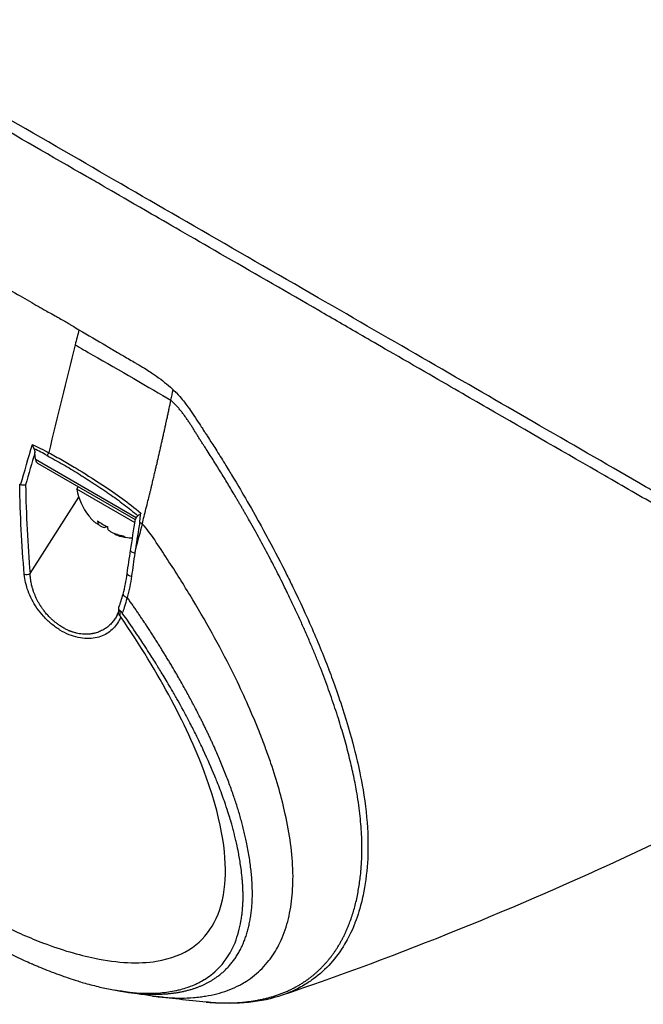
# Model space of a CAD drawing. Header units: millimetres. Extents: x 0 to 5219, y 0 to 2970.
# Tile 199 of 229: x 3303 to 3368, y 1363 to 1466. Entities that reach past the tile are written whole.
import ezdxf

# ---------------------------------------------------------------- set-up
doc = ezdxf.new("R2010")
doc.units = ezdxf.units.MM
doc.header["$LTSCALE"] = 0.2
doc.layers.add('01_Object Line', color=4, linetype='Continuous')

# ---------------------------------------------------------------- blocks, each defined once
blk = doc.blocks.new('Blk$A18R1-4W24T')
for p, q in [((56.5, 126.21), (56.5, 126.21)), ((56.96, 125.95), (56.96, 125.95)), ((59.95, 124.22), (59.95, 124.22)), ((67.22, 119.93), (67.22, 119.93)), ((67.58, 119.7), (67.58, 119.7)), ((55.61, 110.6), (55.54, 111.32)), ((57.37, 111.09), (57.37, 111.09)), ((57.56, 110.98), (57.56, 110.98)), ((55.61, 110.6), (66.12, 104.53)), ((66.04, 104.28), (55.86, 110.16)), ((57.02, 110.89), (57.02, 110.89)), ((57.21, 110.79), (57.21, 110.79)), ((57.75, 110.48), (57.75, 110.48)), ((57.78, 110.47), (57.78, 110.47)), ((57.78, 110.47), (57.78, 110.47)), ((58.11, 110.68), (58.11, 110.68)), ((58.13, 110.66), (58.13, 110.67)), ((58.14, 110.66), (58.14, 110.66)), ((59.92, 107.48), (60.07, 107.73)), ((65.99, 103.98), (59.92, 107.48)), ((62.92, 107.26), (62.92, 107.26)), ((63.1, 107.58), (63.1, 107.59)), ((55.04, 98.68), (60.12, 106.66)), ((66.13, 104.84), (66.13, 104.84)), ((66.34, 105.19), (66.34, 105.19)), ((62.2, 104.09), (62.11, 103.94)), ((62.23, 104.07), (62.11, 103.87)), ((62.94, 103.65), (62.86, 103.51)), ((66.66, 103.59), (66.66, 103.59)), ((64.51, 102.67), (64.46, 102.58)), ((77.53, 56.12), (77.53, 56.12))]:
    blk.add_line(p, q)
for centre, radius, start, end in [((60.53, 111.5), 2, 254.2771, 254.3594), ((65.94, 108.5), 6.1, 189.6019, 218.4979), ((65.94, 108.5), 6.1, 261.5021, 267.9858), ((65.94, 108.5), 6.1, 273.8827, 273.8836)]:
    blk.add_arc(centre, radius, start, end)
for centre, major_axis, ratio, start_param, end_param in [((419.54, 187.95), (268.94, 465.62), 0.577489, 2.023186, 2.02639), ((345.58, 242.02), (-235.62, -422.84), 0.457824, 5.239488, 5.266396), ((-16.43, 189.26), (-7.07, -200.14), 0.472006, 1.216923, 1.222736), ((334.3, 159), (225.1, 337.87), 0.576559, 2.069651, 2.079068), ((57.24, 111.62), (0.476, 0.88), 0.075087, 1.985052, 2.407278), ((56.42, 110.99), (-0.599, -0.805), 0.680385, 5.629657, 6.362235), ((64.15, 109.53), (-2.85, -4.94), 0.274468, 6.173187, 6.178171), ((65.79, 108.58), (-3.03, -5.25), 0.961596, 5.920984, 6.02203), ((65.42, 108.8), (-3.03, -5.25), 0.274468, 5.920984, 6.02203), ((65.43, 108.79), (-2.85, -4.94), 0.961596, 6.173187, 6.393184), ((60.65, 137.86), (5.58, 88.89), 0.096104, 4.327951, 4.336128), ((70.5, 115.33), (-20.16, 13.35), 0.484782, 1.690703, 1.702918), ((65.42, 108.8), (-3.03, -5.25), 0.274468, 0.261155, 0.360779), ((66.45, 108.2), (-2.85, -4.94), 0.961596, 6.175476, 6.178171), ((66.46, 108.2), (-3.03, -5.25), 0.274468, 5.920984, 6.02203), ((65.79, 108.58), (-3.03, -5.25), 0.961596, 0.261155, 0.362202), ((66.09, 108.41), (-3.03, -5.25), 0.961596, 0.261155, 0.360779), ((67.73, 107.46), (-2.85, -4.94), 0.274468, 6.173187, 6.390894), ((66.01, 101.02), (0.494, -0.075), 0.396255, 3.141956, 4.679914), ((54.7, 98.91), (0.498, 0.044), 0.662978, 4.086981, 5.404121), ((65.67, 98.61), (-0.496, 0.066), 0.413843, 6.283184, 7.819929), ((65.22, 96.41), (-0.483, 0.131), 0.432531, 6.283182, 7.875497), ((-25.86, 182.16), (90.07, -88.28), 0.074212, 0.045471, 0.088644), ((984.32, 1015.05), (992.88, 957.95), 0.086164, 3.473515, 3.473518), ((955.57, 1055.64), (963.66, 998.58), 0.116885, 3.458573, 3.458575), ((901.19, 1062.95), (909.47, 1005.8), 0.145669, 3.476199, 3.476201), ((901.19, 1062.95), (909.47, 1005.8), 0.145669, 3.445389, 3.445393), ((826.17, 1037.82), (-835.25, -980.46), 0.172355, 0.32635, 0.326359), ((826.17, 1037.82), (-835.25, -980.46), 0.172355, 0.290682, 0.290728)]:
    blk.add_ellipse(centre, major_axis=major_axis, ratio=ratio, start_param=start_param, end_param=end_param)
for points, knots in [([(129.05, 102.07), (128.82, 102.21), (128.59, 102.34), (128.05, 102.65), (127.75, 102.83), (127.06, 103.23), (126.66, 103.46), (125.47, 104.15), (124.67, 104.61), (122.13, 106.07), (120.36, 107.09), (115.03, 110.17), (111.34, 112.3), (100.52, 118.55), (92.97, 122.91), (76.21, 132.58), (67.8, 137.43), (55.88, 144.32), (51.67, 146.76), (43.04, 151.74), (38.77, 154.2), (34.87, 156.45)], [-10.794601, -10.794601, -10.794601, -10.794601, -10.700272, -10.700272, -10.578462, -10.578462, -10.421195, -10.421195, -10.108787, -10.108787, -9.443961, -9.443961, -8.149298, -8.149298, -5.793129, -5.793129, -3.135292, -3.135292, -1.653975, -1.653975, 0, 0, 0, 0]), ([(152.56, 87.2), (152.56, 87.2), (152.55, 87.2), (152.55, 87.2), (152.53, 87.21), (152.46, 87.25), (152.17, 87.42), (152.03, 87.5), (151.88, 87.59), (151.73, 87.67), (151.54, 87.78), (151.36, 87.89), (151.24, 87.96), (150.44, 88.42), (149.3, 89.08), (147.88, 89.9), (147.32, 90.22), (146.57, 90.66), (145.52, 91.26), (144.66, 91.76), (143.94, 92.17), (143.46, 92.45), (143.1, 92.66), (142.86, 92.79), (142.76, 92.85), (141.92, 93.34), (141.38, 93.65), (141.23, 93.73), (141.04, 93.85), (140.84, 93.96), (140.64, 94.07), (140.57, 94.12), (140.49, 94.16), (140.42, 94.2), (139.99, 94.45), (139.7, 94.62), (139.57, 94.69), (139.44, 94.77), (139.3, 94.85), (139.15, 94.94), (138.77, 95.16), (138.3, 95.42), (137.75, 95.74), (136.87, 96.23), (136.18, 96.63), (135.73, 96.89), (135.28, 97.15), (134.57, 97.56), (133.55, 98.16), (132.84, 98.57), (132.25, 98.92), (131.79, 99.19), (131.56, 99.32), (131.36, 99.44), (131.19, 99.53), (130.68, 99.82), (130.16, 100.13), (129.63, 100.43), (129.32, 100.61), (129, 100.79), (128.69, 100.97), (128.03, 101.35), (127.6, 101.6), (127.4, 101.72), (126.97, 101.97), (126.53, 102.22), (126.08, 102.48), (125.66, 102.72), (125.24, 102.97), (124.81, 103.21), (123.45, 104), (122.06, 104.8), (120.65, 105.62), (118.79, 106.69), (116.89, 107.79), (114.94, 108.92), (111.04, 111.17), (106.95, 113.52), (102.7, 115.98), (101.75, 116.52), (100.78, 117.09), (99.76, 117.67), (98.62, 118.33), (97.44, 119.02), (96.21, 119.73), (92.98, 121.59), (90.7, 122.91), (89.48, 123.61), (88.05, 124.44), (86.61, 125.27), (85.15, 126.11), (81.97, 127.95), (78.72, 129.83), (75.43, 131.72), (72.4, 133.48), (69.81, 134.97), (67.71, 136.18), (64.26, 138.17), (62.12, 139.41), (61.31, 139.88), (61.09, 140), (60.97, 140.07), (60.94, 140.09), (57.3, 142.19), (53.68, 144.28), (50.14, 146.32), (49.64, 146.61), (49.15, 146.9), (48.65, 147.18), (47.04, 148.11), (45.73, 148.87), (44.71, 149.46), (43.7, 150.05), (42.69, 150.62), (41.71, 151.19), (41.44, 151.35), (41.16, 151.51), (40.89, 151.66), (37.53, 153.6), (35.32, 154.88), (34.02, 155.63), (33.92, 155.69), (33.83, 155.74), (33.74, 155.8)], [-0.7635222, -0.7635222, -0.7635222, -0.7635222, -0.75, -0.75, -0.75, -0.71875, -0.71875, -0.71875, -0.7052239, -0.7052239, -0.7052239, -0.6875, -0.6875, -0.6875, -0.625, -0.625, -0.625, -0.59375, -0.59375, -0.59375, -0.5758637, -0.5758637, -0.5758637, -0.5625, -0.5625, -0.5625, -0.546875, -0.546875, -0.546875, -0.5411757, -0.5411757, -0.5411757, -0.5390625, -0.5390625, -0.5390625, -0.53125, -0.53125, -0.53125, -0.5266987, -0.5266987, -0.5266987, -0.515625, -0.515625, -0.515625, -0.5, -0.5, -0.5, -0.484375, -0.484375, -0.484375, -0.4739987, -0.4739987, -0.4739987, -0.46875, -0.46875, -0.46875, -0.4588678, -0.4588678, -0.4588678, -0.453125, -0.453125, -0.453125, -0.4453125, -0.4453125, -0.4453125, -0.4375, -0.4375, -0.4375, -0.4300483, -0.4300483, -0.4300483, -0.40625, -0.40625, -0.40625, -0.375, -0.375, -0.375, -0.3125, -0.3125, -0.3125, -0.2978036, -0.2978036, -0.2978036, -0.28125, -0.28125, -0.28125, -0.25, -0.25, -0.25, -0.2303717, -0.2303717, -0.2303717, -0.1875, -0.1875, -0.1875, -0.1671318, -0.1671318, -0.1671318, -0.1337093, -0.1337093, -0.1337093, -0.125, -0.125, -0.125, -0.0780464, -0.0780464, -0.0780464, -0.0714286, -0.0714286, -0.0714286, -0.0535714, -0.0535714, -0.0535714, -0.039579, -0.039579, -0.039579, -0.0357143, -0.0357143, -0.0357143, -0.0025653, -0.0025653, -0.0025653, 0, 0, 0, 0]), ([(29.83, 141.61), (30.64, 141.14), (32.42, 140.11), (35.36, 138.41), (36.09, 137.99), (36.9, 137.52), (37.79, 137.01), (38.04, 136.86), (38.43, 136.64), (38.97, 136.33), (40.08, 135.69), (41.8, 134.7), (44.2, 133.31), (44.61, 133.07), (45.89, 132.33), (48.1, 131.06), (48.39, 130.89), (48.66, 130.73), (48.93, 130.58), (50.21, 129.84), (51.26, 129.24), (52.06, 128.77), (53.63, 127.86), (54.98, 127.08), (56.08, 126.45), (56.34, 126.3), (56.68, 126.11), (57.09, 125.88), (57.68, 125.55), (58.02, 125.36), (58.11, 125.31), (58.5, 125.09), (58.84, 124.89), (59.13, 124.72), (59.23, 124.67), (59.32, 124.61), (59.41, 124.56), (59.66, 124.4), (59.91, 124.25), (60.14, 124.1)], [0, 0, 0, 0, 0.228501, 0.228501, 0.228501, 0.285714, 0.285714, 0.285714, 0.355598, 0.355598, 0.355598, 0.5, 0.5, 0.5, 0.625, 0.625, 0.625, 0.646657, 0.646657, 0.646657, 0.75, 0.75, 0.75, 0.875, 0.875, 0.875, 0.90625, 0.90625, 0.90625, 0.9375, 0.9375, 0.9375, 0.96875, 0.96875, 0.96875, 0.976835, 0.976835, 0.976835, 1, 1, 1, 1]), ([(60.14, 124.1), (61.1, 123.54), (62.06, 122.98), (63.02, 122.42), (63.28, 122.27), (63.66, 122.04), (64.17, 121.74), (64.33, 121.65), (64.48, 121.56), (64.63, 121.47), (65.05, 121.23), (65.48, 120.98), (65.9, 120.73), (66, 120.67), (66.36, 120.46), (66.97, 120.09), (67.42, 119.81), (67.77, 119.58), (68.02, 119.41), (68.6, 119.01), (69.16, 118.59), (69.68, 118.12), (69.78, 118.04), (69.87, 117.95), (69.96, 117.86)], [0, 0, 0, 0, 0.2857143, 0.2857143, 0.2857143, 0.4, 0.4, 0.4, 0.4457982, 0.4457982, 0.4457982, 0.5714286, 0.5714286, 0.5714286, 0.6785714, 0.6785714, 0.6785714, 0.7857143, 0.7857143, 0.7857143, 0.9669132, 0.9669132, 0.9669132, 0.9999998, 0.9999998, 0.9999998, 0.9999998]), ([(59.74, 122.54), (60.29, 122.23), (60.92, 121.86), (61.6, 121.47), (64.24, 119.95), (67.61, 118), (69.73, 116.78)], [0.0000136, 0.0000136, 0.0000136, 0.0000136, 0.2054732, 0.2054732, 0.2054732, 1, 1, 1, 1]), ([(69.96, 117.86), (70.13, 117.7), (70.24, 117.59), (70.31, 117.52), (70.8, 117.01), (71.11, 116.6), (71.3, 116.34), (71.6, 115.95), (71.77, 115.69), (71.84, 115.59), (72.02, 115.33), (72.22, 115.03), (72.45, 114.68), (72.82, 114.12), (73.05, 113.76), (73.14, 113.62), (73.19, 113.55), (73.24, 113.47), (73.29, 113.4), (73.36, 113.28), (73.44, 113.16), (73.52, 113.04), (73.56, 112.97), (73.7, 112.76), (73.91, 112.43), (74.14, 112.07), (74.43, 111.62), (74.76, 111.09), (75.07, 110.59), (75.38, 110.1), (75.68, 109.6), (75.83, 109.35), (76.07, 108.96), (76.39, 108.44), (76.73, 107.86), (77.17, 107.12), (77.69, 106.21), (78.9, 104.11), (79.61, 102.8), (79.89, 102.26), (80.57, 101.02), (81.21, 99.77), (81.83, 98.53), (81.96, 98.28), (82.09, 98.02), (82.21, 97.77), (82.6, 96.99), (83.29, 95.57), (84.2, 93.52), (84.88, 91.99), (85.51, 90.47), (86.09, 88.97), (86.1, 88.94), (86.11, 88.91), (86.12, 88.88), (86.59, 87.66), (87.17, 86.07), (87.78, 84.15), (88.43, 82.07), (88.8, 80.64), (89.01, 79.78), (89.07, 79.52), (89.12, 79.31), (89.16, 79.16), (89.31, 78.5), (89.55, 77.47), (89.77, 76.13), (90.03, 74.57), (90.2, 73.08), (90.26, 71.66), (90.26, 71.64), (90.26, 71.62), (90.26, 71.6), (90.31, 70.38), (90.29, 69.2), (90.2, 68.09), (90.1, 66.91), (89.93, 65.8), (89.69, 64.76), (89.69, 64.74), (89.68, 64.72), (89.68, 64.71), (89.48, 63.85), (89.23, 63.03), (88.93, 62.27), (88.88, 62.14), (88.61, 61.31), (87.85, 60.04), (86.99, 58.59), (85.91, 57.38), (84.61, 56.42), (84.35, 56.23), (84.02, 56), (83.6, 55.76), (83.2, 55.52), (82.72, 55.27), (82.14, 55.02), (80.07, 54.15), (77.62, 53.76), (74.88, 53.89), (74.56, 53.9), (74.23, 53.92), (73.89, 53.95)], [0.0000004, 0.0000004, 0.0000004, 0.0000004, 0.0285714, 0.0285714, 0.0285714, 0.0714286, 0.0714286, 0.0714286, 0.0892857, 0.0892857, 0.0892857, 0.1071429, 0.1071429, 0.1071429, 0.125, 0.125, 0.125, 0.1284736, 0.1284736, 0.1284736, 0.1339286, 0.1339286, 0.1339286, 0.1428571, 0.1428571, 0.1428571, 0.1607143, 0.1607143, 0.1607143, 0.1785714, 0.1785714, 0.1785714, 0.1956232, 0.1956232, 0.1956232, 0.2142857, 0.2142857, 0.2142857, 0.25, 0.25, 0.25, 0.2796252, 0.2796252, 0.2796252, 0.2857143, 0.2857143, 0.2857143, 0.3163265, 0.3163265, 0.3163265, 0.3469388, 0.3469388, 0.3469388, 0.3476324, 0.3476324, 0.3476324, 0.377551, 0.377551, 0.377551, 0.4010005, 0.4010005, 0.4010005, 0.4081633, 0.4081633, 0.4081633, 0.4265306, 0.4265306, 0.4265306, 0.4540816, 0.4540816, 0.4540816, 0.4544339, 0.4544339, 0.4544339, 0.4770408, 0.4770408, 0.4770408, 0.4996669, 0.4996669, 0.4996669, 0.5, 0.5, 0.5, 0.5178571, 0.5178571, 0.5178571, 0.5357143, 0.5357143, 0.5357143, 0.5714286, 0.5714286, 0.5714286, 0.5985301, 0.5985301, 0.5985301, 0.625, 0.625, 0.625, 0.75, 0.75, 0.75, 0.7648175, 0.7648175, 0.7648175, 0.7648175]), ([(66.74, 103.88), (66.87, 104.39), (67, 104.91), (67.13, 105.43), (67.2, 105.72), (67.28, 106.02), (67.34, 106.26), (67.4, 106.5), (67.45, 106.69), (67.5, 106.91), (67.52, 107.01), (67.55, 107.13), (67.58, 107.24), (67.61, 107.35), (67.63, 107.45), (67.66, 107.56), (67.68, 107.67), (67.71, 107.78), (67.74, 107.89), (67.78, 108.05), (67.81, 108.21), (67.85, 108.38), (67.89, 108.54), (67.93, 108.7), (67.97, 108.87), (68.01, 109.03), (68.05, 109.2), (68.09, 109.36), (68.12, 109.5), (68.15, 109.63), (68.18, 109.77), (68.21, 109.91), (68.25, 110.04), (68.28, 110.18), (68.31, 110.32), (68.34, 110.45), (68.37, 110.59), (68.41, 110.74), (68.44, 110.89), (68.48, 111.04), (68.51, 111.19), (68.55, 111.34), (68.58, 111.49), (68.61, 111.64), (68.65, 111.79), (68.68, 111.94), (68.71, 112.09), (68.75, 112.23), (68.78, 112.38), (68.81, 112.52), (68.84, 112.66), (68.88, 112.81), (68.91, 112.95), (68.94, 113.1), (68.97, 113.24), (69, 113.39), (69.04, 113.54), (69.07, 113.68), (69.1, 113.83), (69.13, 113.98), (69.17, 114.13), (69.2, 114.28), (69.23, 114.42), (69.26, 114.57), (69.29, 114.72), (69.33, 114.86), (69.36, 115.01), (69.39, 115.16), (69.42, 115.3), (69.45, 115.45), (69.48, 115.6), (69.52, 115.74), (69.55, 115.89), (69.61, 116.18), (69.67, 116.48), (69.73, 116.78)], [0, 0, 0, 0, 0.0964194, 0.0964194, 0.0964194, 0.1498066, 0.1498066, 0.1498066, 0.2031938, 0.2031938, 0.2031938, 0.2298874, 0.2298874, 0.2298874, 0.256581, 0.256581, 0.256581, 0.2832746, 0.2832746, 0.2832746, 0.3232355, 0.3232355, 0.3232355, 0.3631964, 0.3631964, 0.3631964, 0.4031573, 0.4031573, 0.4031573, 0.4364096, 0.4364096, 0.4364096, 0.4696618, 0.4696618, 0.4696618, 0.5029141, 0.5029141, 0.5029141, 0.5394497, 0.5394497, 0.5394497, 0.5759854, 0.5759854, 0.5759854, 0.612521, 0.612521, 0.612521, 0.6473477, 0.6473477, 0.6473477, 0.6821745, 0.6821745, 0.6821745, 0.7170012, 0.7170012, 0.7170012, 0.7526185, 0.7526185, 0.7526185, 0.7882359, 0.7882359, 0.7882359, 0.8238532, 0.8238532, 0.8238532, 0.8590145, 0.8590145, 0.8590145, 0.8941758, 0.8941758, 0.8941758, 0.9293371, 0.9293371, 0.9293371, 1, 1, 1, 1]), ([(55.28, 112.15), (55.28, 112.15), (55.28, 112.15), (55.29, 112.13), (55.31, 112.08), (55.34, 111.99), (55.35, 111.96), (55.39, 111.84), (55.42, 111.77), (55.45, 111.7)], [-0.00015855, -0.00015855, -0.00015855, -0.00015855, 0, 0, 0.00750952, 0.00750952, 0.01317093, 0.01317093, 0.02454481, 0.02454481, 0.02454481, 0.02454481]), ([(55.28, 112.15), (55.3, 112.14), (55.59, 112.01), (56.14, 111.74), (56.48, 111.57), (56.76, 111.42), (56.99, 111.29)], [-0.9999928, -0.9999928, -0.9999928, -0.9999928, -0.5, -0.5, -0.5, 0, 0, 0, 0]), ([(55.45, 111.7), (55.48, 111.64), (55.5, 111.58), (55.53, 111.46), (55.54, 111.39), (55.54, 111.32)], [0.000001, 0.000001, 0.000001, 0.000001, 0.02294588, 0.02294588, 0.04925693, 0.04925693, 0.04925693, 0.04925693]), ([(56.84, 110.99), (57.12, 110.84), (57.67, 110.53), (58.49, 110.06), (59.31, 109.58), (59.98, 109.17), (60.52, 108.83), (60.92, 108.58), (61.25, 108.36), (61.51, 108.19), (61.71, 108.06), (61.91, 107.93), (62.18, 107.76), (62.5, 107.54), (62.9, 107.28), (63.42, 106.92), (64.06, 106.47), (64.82, 105.9), (65.56, 105.32), (66.04, 104.92), (66.28, 104.72)], [0, 0, 0, 0, 0.094785, 0.18958, 0.28439, 0.37921, 0.426621, 0.474028, 0.52143, 0.545128, 0.568823, 0.592519, 0.616223, 0.663648, 0.711082, 0.758512, 0.853322, 0.948046, 1.04272, 1.137469, 1.137469, 1.137469, 1.137469]), ([(56.99, 111.29), (57.45, 111.04), (57.94, 110.78), (58.43, 110.5), (58.87, 110.25), (59.35, 109.97), (59.84, 109.67), (60.65, 109.18), (61.6, 108.58), (62.63, 107.9), (63.34, 107.43), (64.03, 106.96), (64.65, 106.5), (65.27, 106.05), (65.94, 105.53), (66.58, 104.98)], [0, 0, 0, 0, 0.142857, 0.142857, 0.142857, 0.285714, 0.285714, 0.285714, 0.571429, 0.571429, 0.571429, 0.785714, 0.785714, 0.785714, 1, 1, 1, 1]), ([(54.06, 107.94), (54.04, 107.95), (54.02, 107.95), (53.99, 107.98), (53.97, 107.99), (53.96, 108.01)], [0.00000099, 0.00000099, 0.00000099, 0.00000099, 0.00577902, 0.00577902, 0.01216888, 0.01216888, 0.01216888, 0.01216888]), ([(54.57, 107.95), (54.57, 107.95), (54.57, 107.95), (54.54, 107.93), (54.5, 107.92), (54.42, 107.91), (54.38, 107.9), (54.29, 107.9), (54.24, 107.91), (54.15, 107.92), (54.1, 107.93), (54.06, 107.94)], [-0.00029029, -0.00029029, -0.00029029, -0.00029029, 0, 0, 0.01344781, 0.01344781, 0.02760524, 0.02760524, 0.04173847, 0.04173847, 0.0554912, 0.0554912, 0.0554912, 0.0554912]), ([(66.58, 104.98), (66.58, 104.97), (66.58, 104.97), (66.58, 104.96), (66.58, 104.95), (66.57, 104.94), (66.56, 104.93), (66.53, 104.89), (66.49, 104.85), (66.39, 104.78), (66.33, 104.75), (66.28, 104.72)], [-0.06521212, -0.06521212, -0.06521212, -0.06521212, -0.06307352, -0.06307352, -0.05996648, -0.05996648, -0.05346033, -0.05346033, -0.02742539, -0.02742539, 0, 0, 0, 0]), ([(62.11, 103.94), (62.12, 103.89), (62.12, 103.86), (62.08, 103.85), (62.04, 103.86), (61.94, 103.92), (61.87, 103.97), (61.72, 104.1), (61.63, 104.18), (61.55, 104.26)], [-0.1437022, -0.1437022, -0.1437022, -0.1437022, -0.1077767, -0.1077767, -0.0718511, -0.0718511, -0.0359256, -0.0359256, 0, 0, 0, 0]), ([(62.1, 103.86), (62.11, 103.85), (62.12, 103.85), (62.23, 103.76), (62.33, 103.69), (62.51, 103.59), (62.6, 103.55), (62.75, 103.5), (62.81, 103.5), (62.86, 103.51)], [-0.2605758, -0.2605758, -0.2605758, -0.2605758, -0.2579182, -0.2579182, -0.2219927, -0.2219927, -0.1860671, -0.1860671, -0.1501416, -0.1501416, -0.1501416, -0.1501416]), ([(66.12, 104.53), (66.14, 104.57), (66.17, 104.61), (66.22, 104.67), (66.25, 104.7), (66.28, 104.72)], [0.00002868, 0.00002868, 0.00002868, 0.00002868, 0.02033037, 0.02033037, 0.03597654, 0.03597654, 0.03597654, 0.03597654]), ([(67.8, 54.63), (68.35, 54.56), (68.88, 54.5), (69.41, 54.47), (70.34, 54.4), (71.24, 54.4), (72.09, 54.47), (72.33, 54.49), (72.56, 54.51), (72.79, 54.54), (72.98, 54.56), (73.16, 54.59), (73.34, 54.62), (73.74, 54.68), (74.14, 54.76), (74.52, 54.86), (75.28, 55.05), (75.99, 55.31), (76.65, 55.64), (76.77, 55.7), (76.89, 55.76), (77.01, 55.82), (77.21, 55.93), (77.41, 56.05), (77.6, 56.17), (77.9, 56.36), (78.19, 56.57), (78.46, 56.79), (79.01, 57.24), (79.51, 57.75), (79.95, 58.32), (79.99, 58.37), (80.03, 58.42), (80.07, 58.47), (80.46, 59), (80.81, 59.57), (81.1, 60.19), (81.43, 60.87), (81.7, 61.61), (81.91, 62.4), (82.11, 63.17), (82.26, 63.98), (82.35, 64.84), (82.44, 65.67), (82.48, 66.55), (82.46, 67.48), (82.46, 67.51), (82.46, 67.53), (82.45, 67.56), (82.43, 68.51), (82.35, 69.51), (82.21, 70.55), (82.08, 71.53), (81.89, 72.55), (81.66, 73.59), (81.29, 75.3), (80.78, 77.07), (80.17, 78.89), (80, 79.39), (79.82, 79.88), (79.64, 80.38), (79.6, 80.48), (79.57, 80.58), (79.53, 80.67), (79.31, 81.27), (79.07, 81.88), (78.83, 82.49), (78.09, 84.31), (77.25, 86.19), (76.32, 88.09), (75.05, 90.66), (73.62, 93.28), (72.02, 95.93), (71.23, 97.26), (70.41, 98.59), (69.53, 99.92), (68.64, 101.25), (67.83, 102.65), (66.74, 103.88)], [0.1943881, 0.1943881, 0.1943881, 0.1943881, 0.2176964, 0.2176964, 0.2176964, 0.2596353, 0.2596353, 0.2596353, 0.2712771, 0.2712771, 0.2712771, 0.2806048, 0.2806048, 0.2806048, 0.3015742, 0.3015742, 0.3015742, 0.3435132, 0.3435132, 0.3435132, 0.3512745, 0.3512745, 0.3512745, 0.3644826, 0.3644826, 0.3644826, 0.3854521, 0.3854521, 0.3854521, 0.427391, 0.427391, 0.427391, 0.4312716, 0.4312716, 0.4312716, 0.46933, 0.46933, 0.46933, 0.5112689, 0.5112689, 0.5112689, 0.5518142, 0.5518142, 0.5518142, 0.591266, 0.591266, 0.591266, 0.5923596, 0.5923596, 0.5923596, 0.632905, 0.632905, 0.632905, 0.6712635, 0.6712635, 0.6712635, 0.7342684, 0.7342684, 0.7342684, 0.7512605, 0.7512605, 0.7512605, 0.754541, 0.754541, 0.754541, 0.7748137, 0.7748137, 0.7748137, 0.8356317, 0.8356317, 0.8356317, 0.917816, 0.917816, 0.917816, 0.9589081, 0.9589081, 0.9589081, 1, 1, 1, 1]), ([(64.16, 102.75), (64.05, 102.78), (63.93, 102.82), (63.69, 102.92), (63.58, 102.97), (63.4, 103.07), (63.32, 103.13), (63.2, 103.24), (63.17, 103.29), (63.16, 103.33)], [-0.5881822, -0.5881822, -0.5881822, -0.5881822, -0.5522567, -0.5522567, -0.5163311, -0.5163311, -0.4804056, -0.4804056, -0.44448, -0.44448, -0.44448, -0.44448]), ([(63.84, 102.86), (63.84, 102.86), (63.84, 102.85), (63.84, 102.83), (63.87, 102.8), (63.97, 102.74), (64.05, 102.71), (64.24, 102.64), (64.35, 102.61), (64.46, 102.58)], [-0.4047727, -0.4047727, -0.4047727, -0.4047727, -0.4021151, -0.4021151, -0.3661895, -0.3661895, -0.330264, -0.330264, -0.2943384, -0.2943384, -0.2943384, -0.2943384]), ([(64.5, 94.17), (64.31, 93.71), (64.05, 93.31), (63.74, 92.98), (63.41, 92.63), (63.01, 92.37), (62.57, 92.18), (62.34, 92.09), (62.09, 92.01), (61.83, 91.97), (61.55, 91.92), (61.27, 91.9), (60.99, 91.9), (60.36, 91.92), (59.74, 92.06), (59.12, 92.31), (58.8, 92.44), (58.48, 92.6), (58.16, 92.8), (57.85, 92.99), (57.55, 93.21), (57.25, 93.46), (56.96, 93.7), (56.69, 93.96), (56.44, 94.23), (56.19, 94.51), (55.96, 94.8), (55.76, 95.09), (55.36, 95.67), (55.05, 96.26), (54.83, 96.87), (54.62, 97.46), (54.49, 98.04), (54.44, 98.61)], [0.0000002, 0.0000002, 0.0000002, 0.0000002, 0.125, 0.125, 0.125, 0.25, 0.25, 0.25, 0.3125, 0.3125, 0.3125, 0.375, 0.375, 0.375, 0.5, 0.5, 0.5, 0.5625, 0.5625, 0.5625, 0.625, 0.625, 0.625, 0.6875, 0.6875, 0.6875, 0.75, 0.75, 0.75, 0.875, 0.875, 0.875, 1, 1, 1, 1]), ([(64.14, 94.39), (64.13, 94.37), (64.06, 94.22), (63.89, 93.95), (63.61, 93.58), (63.35, 93.3), (63.11, 93.11), (62.92, 92.97), (62.72, 92.84), (62.51, 92.73), (62.29, 92.63), (62.06, 92.54), (61.86, 92.48), (61.69, 92.44), (61.57, 92.42), (61.44, 92.4), (61.33, 92.38), (61.23, 92.37), (61.11, 92.37), (60.99, 92.36), (60.84, 92.36), (60.68, 92.36), (60.46, 92.38), (60.19, 92.41), (59.93, 92.46), (59.73, 92.52), (59.58, 92.56), (59.45, 92.6), (59.35, 92.63), (59.28, 92.66), (59.22, 92.68), (59.14, 92.71), (59.03, 92.76), (58.89, 92.83), (58.73, 92.9), (58.56, 93), (58.38, 93.1), (58.2, 93.22), (57.99, 93.36), (57.8, 93.5), (57.64, 93.63), (57.49, 93.75), (57.3, 93.92), (57.1, 94.11), (56.92, 94.3), (56.77, 94.46), (56.63, 94.63), (56.51, 94.78), (56.4, 94.92), (56.31, 95.06), (56.24, 95.16), (56.19, 95.23), (56.15, 95.29), (56.11, 95.36), (56.05, 95.45), (55.98, 95.57), (55.9, 95.71), (55.8, 95.9), (55.68, 96.14), (55.58, 96.37), (55.5, 96.57), (55.44, 96.71), (55.4, 96.83), (55.37, 96.91), (55.36, 96.96), (55.35, 97), (55.33, 97.05), (55.31, 97.13), (55.27, 97.25), (55.21, 97.5), (55.14, 97.81), (55.08, 98.24), (55.05, 98.51), (55.04, 98.68)], [0.065108, 0.065108, 0.065108, 0.065108, 0.070827, 0.141622, 0.212298, 0.282826, 0.318052, 0.353467, 0.389176, 0.424892, 0.460523, 0.496004, 0.531356, 0.548995, 0.566615, 0.584223, 0.599385, 0.612159, 0.626755, 0.643181, 0.661413, 0.681438, 0.703241, 0.743454, 0.778873, 0.796391, 0.813783, 0.831055, 0.839648, 0.848213, 0.854469, 0.861183, 0.875987, 0.892624, 0.911095, 0.931405, 0.953562, 0.975364, 0.995501, 1.030779, 1.045923, 1.059393, 1.086917, 1.122409, 1.143167, 1.165947, 1.187994, 1.208321, 1.226921, 1.243785, 1.258905, 1.26581, 1.272276, 1.281018, 1.289759, 1.307238, 1.324721, 1.342212, 1.377234, 1.412331, 1.429913, 1.447516, 1.465141, 1.47396, 1.478372, 1.482785, 1.487493, 1.497362, 1.5124, 1.532615, 1.588583, 1.628919, 1.694963, 1.694963, 1.694963, 1.694963]), ([(65.17, 96.2), (65.16, 96.16), (65.15, 96.12), (65.14, 96.08), (65.06, 95.8), (64.98, 95.52), (64.89, 95.24), (64.88, 95.23), (64.88, 95.23), (64.88, 95.22), (64.87, 95.2), (64.87, 95.18), (64.86, 95.16), (64.86, 95.15), (64.85, 95.14), (64.85, 95.13), (64.79, 94.94), (64.72, 94.75), (64.66, 94.57)], [0, 0, 0, 0, 0.07278, 0.07278, 0.07278, 0.586627, 0.586627, 0.586627, 0.599744, 0.599744, 0.599744, 0.63799, 0.63799, 0.63799, 0.655952, 0.655952, 0.655952, 1, 1, 1, 1]), ([(49.75, 60.76), (49.95, 60.65), (50.24, 60.49), (50.6, 60.29), (50.73, 60.21), (50.88, 60.13), (51.05, 60.04), (51.15, 59.99), (51.25, 59.93), (51.37, 59.87), (51.51, 59.79), (51.65, 59.71), (51.81, 59.63), (52.03, 59.52), (52.26, 59.4), (52.51, 59.27), (52.57, 59.24), (52.63, 59.21), (52.69, 59.18), (52.99, 59.03), (53.28, 58.89), (53.56, 58.75), (53.86, 58.61), (54.14, 58.48), (54.43, 58.35), (54.68, 58.23), (54.92, 58.12), (55.17, 58.02), (55.21, 58), (55.24, 57.98), (55.28, 57.97), (55.36, 57.93), (55.45, 57.9), (55.53, 57.86), (55.67, 57.8), (55.81, 57.74), (55.95, 57.68), (56.23, 57.56), (56.51, 57.45), (56.78, 57.34), (57.1, 57.22), (57.41, 57.09), (57.72, 56.98), (57.77, 56.96), (58, 56.87), (58.42, 56.73), (58.8, 56.59), (59.33, 56.4), (60.01, 56.2), (60.06, 56.18), (60.11, 56.16), (60.16, 56.15), (60.37, 56.08), (60.58, 56.02), (60.78, 55.96), (61.05, 55.89), (61.3, 55.82), (61.55, 55.76), (62.08, 55.62), (62.57, 55.5), (63.03, 55.41), (63.28, 55.36), (63.52, 55.31), (63.75, 55.27), (64, 55.22), (64.24, 55.19), (64.46, 55.15), (64.54, 55.14), (64.61, 55.13), (64.69, 55.12), (65.22, 55.04), (65.7, 55), (66.14, 54.96), (67.2, 54.89), (68.02, 54.91), (68.64, 54.96), (69.2, 55.01), (69.74, 55.09), (70.25, 55.2), (70.37, 55.22), (70.49, 55.25), (70.61, 55.28), (70.83, 55.33), (71.06, 55.4), (71.29, 55.47), (71.61, 55.58), (71.94, 55.7), (72.26, 55.84), (72.29, 55.86), (72.31, 55.87), (72.34, 55.88), (72.58, 55.99), (72.95, 56.17), (73.41, 56.47), (73.85, 56.76), (74.36, 57.15), (74.89, 57.73), (74.95, 57.79), (75.01, 57.86), (75.07, 57.93), (75.22, 58.12), (75.37, 58.3), (75.5, 58.5), (75.7, 58.78), (75.87, 59.06), (76.02, 59.35), (76.17, 59.63), (76.3, 59.91), (76.42, 60.19), (76.57, 60.57), (76.69, 60.95), (76.79, 61.3), (76.9, 61.69), (76.98, 62.07), (77.04, 62.41), (77.08, 62.62), (77.1, 62.81), (77.13, 62.99), (77.13, 63.01), (77.13, 63.03), (77.14, 63.05), (77.14, 63.12), (77.15, 63.19), (77.16, 63.26), (77.17, 63.35), (77.18, 63.43), (77.19, 63.51), (77.2, 63.68), (77.21, 63.85), (77.22, 64.01), (77.24, 64.19), (77.24, 64.36), (77.25, 64.53), (77.25, 64.64), (77.25, 64.75), (77.25, 64.86), (77.25, 64.91), (77.25, 64.95), (77.25, 64.99), (77.25, 65.07), (77.25, 65.15), (77.25, 65.23), (77.25, 65.3), (77.25, 65.37), (77.25, 65.45), (77.25, 65.52), (77.25, 65.59), (77.24, 65.66), (77.24, 65.73), (77.24, 65.81), (77.23, 65.88), (77.23, 65.92), (77.23, 65.95), (77.23, 65.99), (77.23, 66), (77.23, 66), (77.23, 66), (77.23, 66.04), (77.23, 66.07), (77.22, 66.1), (77.22, 66.18), (77.21, 66.25), (77.21, 66.33), (77.2, 66.4), (77.2, 66.47), (77.19, 66.55), (77.18, 66.7), (77.17, 66.85), (77.15, 67.01), (77.13, 67.3), (77.09, 67.61), (77.05, 67.94), (77.02, 68.17), (76.98, 68.4), (76.94, 68.65), (76.91, 68.87), (76.87, 69.1), (76.83, 69.33), (76.83, 69.34), (76.81, 69.43), (76.77, 69.63), (76.73, 69.84), (76.67, 70.17), (76.56, 70.62), (76.53, 70.77), (76.49, 70.94), (76.44, 71.13), (76.42, 71.22), (76.4, 71.3), (76.38, 71.39), (76.37, 71.42), (76.36, 71.45), (76.36, 71.49), (76.31, 71.67), (76.26, 71.84), (76.22, 72.01), (76.12, 72.38), (76.02, 72.71), (75.94, 73), (75.93, 73.02), (75.92, 73.05), (75.92, 73.07), (75.79, 73.49), (75.6, 74.1), (75.31, 74.94), (75.27, 75.05), (75.23, 75.16), (75.19, 75.27), (74.99, 75.84), (74.77, 76.4), (74.55, 76.95), (74.48, 77.14), (74.4, 77.34), (74.31, 77.55), (73.97, 78.37), (73.58, 79.29), (73.11, 80.29), (73.08, 80.36), (73.04, 80.44), (73.01, 80.51), (72.82, 80.91), (72.63, 81.31), (72.43, 81.71), (72.23, 82.12), (72.02, 82.52), (71.81, 82.93), (71.67, 83.2), (71.53, 83.48), (71.38, 83.75), (71.37, 83.78), (71.09, 84.33), (70.48, 85.41), (70.32, 85.7), (70.13, 86.03), (69.92, 86.4), (69.59, 86.96), (69.29, 87.47), (69.02, 87.92), (68.75, 88.37), (68.51, 88.76), (68.3, 89.09), (68.28, 89.13), (68.26, 89.16), (68.24, 89.19), (67.98, 89.61), (67.71, 90.04), (67.44, 90.46), (67.26, 90.74), (67.08, 91.01), (66.9, 91.28), (66.62, 91.71), (66.34, 92.13), (66.05, 92.56), (65.6, 93.23), (65.13, 93.9), (64.66, 94.57)], [0, 0, 0, 0, 0.015059, 0.015059, 0.015059, 0.02083, 0.02083, 0.02083, 0.024502, 0.024502, 0.024502, 0.02915, 0.02915, 0.02915, 0.035714, 0.035714, 0.035714, 0.03808, 0.03808, 0.03808, 0.049577, 0.049577, 0.049577, 0.061203, 0.061203, 0.061203, 0.071429, 0.071429, 0.071429, 0.072941, 0.072941, 0.072941, 0.076375, 0.076375, 0.076375, 0.082197, 0.082197, 0.082197, 0.093844, 0.093844, 0.093844, 0.107143, 0.107143, 0.107143, 0.125154, 0.125154, 0.125154, 0.141628, 0.141628, 0.141628, 0.142857, 0.142857, 0.142857, 0.150854, 0.150854, 0.150854, 0.161237, 0.161237, 0.161237, 0.183787, 0.183787, 0.183787, 0.196194, 0.196194, 0.196194, 0.209594, 0.209594, 0.209594, 0.214286, 0.214286, 0.214286, 0.235121, 0.235121, 0.235121, 0.285714, 0.285714, 0.285714, 0.318661, 0.318661, 0.318661, 0.326531, 0.326531, 0.326531, 0.342858, 0.342858, 0.342858, 0.36551, 0.36551, 0.36551, 0.367347, 0.367347, 0.367347, 0.406881, 0.406881, 0.406881, 0.444765, 0.444765, 0.444765, 0.44898, 0.44898, 0.44898, 0.464755, 0.464755, 0.464755, 0.487841, 0.487841, 0.487841, 0.510204, 0.510204, 0.510204, 0.531268, 0.531268, 0.531268, 0.55507, 0.55507, 0.55507, 0.569739, 0.569739, 0.569739, 0.571429, 0.571429, 0.571429, 0.574695, 0.574695, 0.574695, 0.578627, 0.578627, 0.578627, 0.586875, 0.586875, 0.586875, 0.595801, 0.595801, 0.595801, 0.601849, 0.601849, 0.601849, 0.604183, 0.604183, 0.604183, 0.608765, 0.608765, 0.608765, 0.613067, 0.613067, 0.613067, 0.617482, 0.617482, 0.617482, 0.622229, 0.622229, 0.622229, 0.624689, 0.624689, 0.624689, 0.625, 0.625, 0.625, 0.626857, 0.626857, 0.626857, 0.631038, 0.631038, 0.631038, 0.635137, 0.635137, 0.635137, 0.643106, 0.643106, 0.643106, 0.65824, 0.65824, 0.65824, 0.668893, 0.668893, 0.668893, 0.678571, 0.678571, 0.678571, 0.689431, 0.689431, 0.689431, 0.701281, 0.701281, 0.701281, 0.705357, 0.705357, 0.705357, 0.708515, 0.708515, 0.708515, 0.709766, 0.709766, 0.709766, 0.71667, 0.71667, 0.71667, 0.732143, 0.732143, 0.732143, 0.733637, 0.733637, 0.733637, 0.758929, 0.758929, 0.758929, 0.763229, 0.763229, 0.763229, 0.785714, 0.785714, 0.785714, 0.794183, 0.794183, 0.794183, 0.828571, 0.828571, 0.828571, 0.831278, 0.831278, 0.831278, 0.846339, 0.846339, 0.846339, 0.861401, 0.861401, 0.861401, 0.871429, 0.871429, 0.871429, 0.896736, 0.896736, 0.896736, 0.903571, 0.903571, 0.903571, 0.919754, 0.919754, 0.919754, 0.935714, 0.935714, 0.935714, 0.936836, 0.936836, 0.936836, 0.951858, 0.951858, 0.951858, 0.961487, 0.961487, 0.961487, 0.97651, 0.97651, 0.97651, 1, 1, 1, 1]), ([(64.42, 94.27), (64.35, 94.33), (64.29, 94.42), (64.28, 94.52), (64.27, 94.54), (64.26, 94.61), (64.28, 94.69)], [-0.9999991, -0.9999991, -0.9999991, -0.9999991, -0.5, -0.5, -0.5, -0.132047, -0.132047, -0.132047, -0.132047]), ([(64.44, 94.81), (64.37, 94.87), (64.31, 94.95), (64.3, 95.04), (64.29, 95.07), (64.29, 95.12), (64.31, 95.16), (64.31, 95.16), (64.31, 95.16), (64.31, 95.17)], [0.0000155, 0.0000155, 0.0000155, 0.0000155, 0.5, 0.5, 0.5, 0.75, 0.75, 0.75, 0.7595271, 0.7595271, 0.7595271, 0.7595271]), ([(64.44, 94.81), (64.46, 94.8), (64.48, 94.78), (64.52, 94.74), (64.54, 94.72), (64.59, 94.66), (64.63, 94.61), (64.66, 94.57)], [0.00000348, 0.00000348, 0.00000348, 0.00000348, 0.0085188, 0.0085188, 0.01696947, 0.01696947, 0.0337675, 0.0337675, 0.0337675, 0.0337675]), ([(49.08, 63.66), (50.11, 63.07), (51.12, 62.54), (53.58, 61.32), (55.04, 60.68), (58.31, 59.44), (60.11, 58.91), (64.2, 58.07), (66.37, 57.96), (71.26, 58.75), (73.17, 60.27), (74.85, 63.41), (75.23, 64.75), (75.59, 68.88), (75.2, 72.51), (72.5, 79.99), (71.28, 82.69), (68.28, 88.33), (66.51, 91.23), (64.5, 94.17)], [-11.810839, -11.810839, -11.810839, -11.810839, -11.321097, -11.321097, -10.584313, -10.584313, -9.583134, -9.583134, -8.1452, -8.1452, -5.796116, -5.796116, -4.481204, -4.481204, -2.2786, -2.2786, -1.145056, -1.145056, -0.000001, -0.000001, -0.000001, -0.000001]), ([(64.5, 94.17), (64.48, 94.19), (64.47, 94.21), (64.44, 94.24), (64.43, 94.26), (64.42, 94.27)], [-0.01284919, -0.01284919, -0.01284919, -0.01284919, -0.00606268, -0.00606268, -0.00000134, -0.00000134, -0.00000134, -0.00000134])]:
    blk.add_open_spline(points, degree=3, knots=knots)
for points, weights, knots in [([(73.42, 54), (75.32, 53.83), (79.05, 53.96), (83.66, 55.71), (87.18, 59.19), (88.57, 62.51), (89.47, 66.25), (89.91, 70.47), (88.98, 77.77), (86.24, 87.01), (83.45, 93.46), (80.18, 100.17), (78.36, 103.52), (75.37, 108.55), (74.36, 110.24), (72.15, 113.55), (71.25, 115.38), (69.73, 116.78)], [0.999998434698, 0.999998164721, 0.999997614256, 0.999997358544, 0.999997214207, 0.999996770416, 0.999996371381, 0.999995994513, 0.999995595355, 0.999996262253, 0.999997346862, 0.999998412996, 0.999998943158, 0.999999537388, 0.999999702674, 0.999999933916, 1, 1], [0.2037678, 0.2037678, 0.2037678, 0.2037678, 0.275834, 0.355331, 0.434828, 0.5143249, 0.5143249, 0.5938219, 0.6733189, 0.7528158, 0.8366594, 0.8366594, 0.9183297, 0.9183297, 0.9591649, 0.9591649, 1, 1, 1, 1]), ([(64.61, 55.12), (66.31, 54.84), (69.5, 54.66), (73.4, 55.64), (76.21, 57.84), (77.35, 60.07), (78.08, 62.67), (78.44, 65.57), (77.68, 71.1), (75.96, 76.73), (74.11, 81), (71.92, 85.41), (70.68, 87.65), (68.61, 91.05), (67.9, 92.19), (66.5, 94.29), (65.86, 95.25), (65.17, 96.2)], [0.999998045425, 0.999997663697, 0.99999689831, 0.999996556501, 0.999996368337, 0.999995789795, 0.999995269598, 0.999994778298, 0.999994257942, 0.999995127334, 0.999996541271, 0.999997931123, 0.999998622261, 0.999999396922, 0.999999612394, 0.999999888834, 0.999999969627, 0.999999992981], [0.1979081, 0.1979081, 0.1979081, 0.1979081, 0.275834, 0.355331, 0.434828, 0.5143249, 0.5143249, 0.5938219, 0.6733189, 0.7528158, 0.8366594, 0.8366594, 0.9183297, 0.9183297, 0.9591649, 0.9591649, 0.9932226, 0.9932226, 0.9932226, 0.9932226])]:
    blk.add_rational_spline(points, weights, degree=3, knots=knots)
for points in [[(54.06, 107.94), (54.46, 109.34), (54.87, 110.75), (55.28, 112.15)], [(56.84, 110.99), (56.38, 111.24), (55.92, 111.48), (55.45, 111.7)], [(60.7, 109.14), (60.7, 109.14), (60.7, 109.14), (60.7, 109.14)], [(54.44, 98.61), (54.17, 101.68), (54.02, 104.81), (53.96, 108.01)], [(54.57, 107.95), (54.63, 104.8), (54.78, 101.7), (55.04, 98.68)], [(66.55, 104.7), (66.56, 104.79), (66.57, 104.88), (66.58, 104.98)], [(65.52, 101.09), (65.68, 102.18), (65.86, 103.27), (66.05, 104.36)], [(66.48, 104.03), (66.32, 103.09), (66.17, 102.14), (66.03, 101.21)], [(66.74, 103.88), (66.5, 102.98), (66.27, 102.09), (66.03, 101.21)], [(66.12, 104.53), (66.09, 104.46), (66.06, 104.41), (66.05, 104.36)], [(65.17, 98.68), (65.28, 99.48), (65.4, 100.28), (65.52, 101.09)], [(65.97, 100.82), (65.85, 100.02), (65.73, 99.21), (65.63, 98.41)], [(66.03, 101.21), (66.01, 101.08), (65.99, 100.95), (65.97, 100.82)], [(64.74, 96.54), (64.93, 97.24), (65.08, 97.96), (65.17, 98.68)], [(65.63, 98.41), (65.53, 97.66), (65.37, 96.92), (65.17, 96.2)], [(64.31, 95.17), (64.47, 95.62), (64.61, 96.08), (64.74, 96.54)], [(64.14, 94.39), (64.19, 94.49), (64.24, 94.6), (64.28, 94.71)], [(64.28, 94.69), (64.3, 94.77), (64.31, 94.89), (64.3, 95.05)], [(152.55, 87.2), (129.78, 74.58), (106.11, 63.06), (81.23, 54.68)], [(73.16, 56.3), (73.15, 56.3), (73.14, 56.3), (73.14, 56.3)], [(64.61, 55.12), (64.37, 55.16), (64.12, 55.2), (63.89, 55.24)], [(67.8, 54.63), (66.73, 54.78), (65.66, 54.94), (64.61, 55.12)], [(73.42, 54), (71.53, 54.17), (69.65, 54.38), (67.8, 54.63)], [(73.89, 53.95), (73.74, 53.97), (73.58, 53.98), (73.42, 54)]]:
    blk.add_open_spline(points, degree=3)

msp = doc.modelspace()

# ---------------------------------------------------------------- block references
at = {"layer": '01_Object Line'}
msp.add_blockref('Blk$A18R1-4W24T', (3248.729, 1309.722), dxfattribs=at)

doc.saveas('drawing.dxf')
